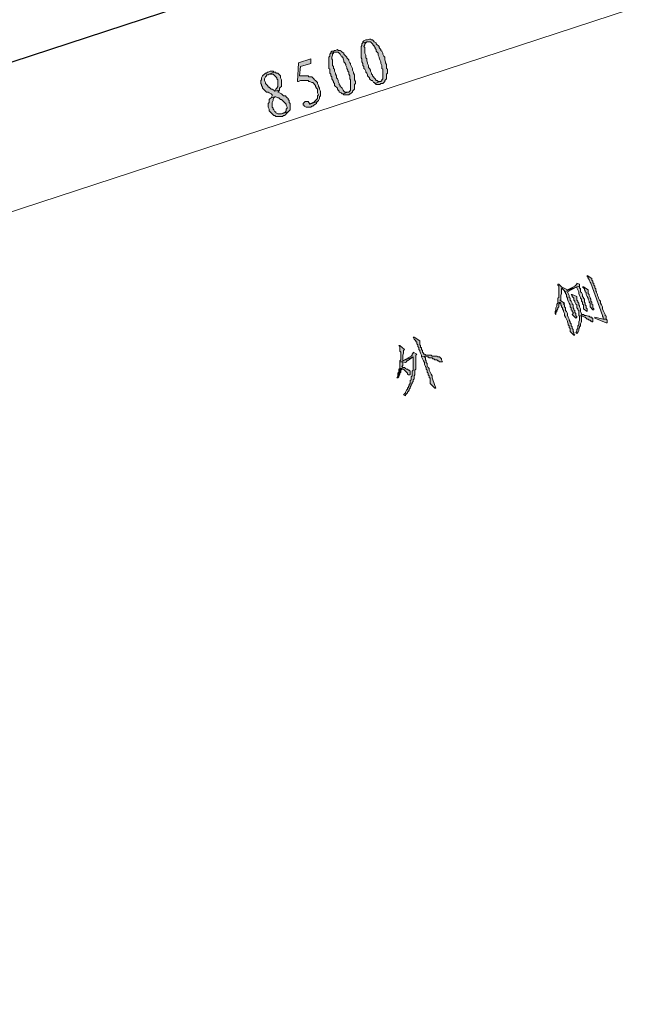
# Model space of a CAD drawing. Extents: x 566443 to 590371, y 3845226 to 3876576.
# Tile 128 of 221: x 586509 to 586536, y 3853968 to 3854012. Entities that reach past the tile are written whole.
import ezdxf

# ---------------------------------------------------------------- set-up
doc = ezdxf.new("R2010")
doc.units = 0
doc.layers.add('C00-00-00', color=7, linetype='CONTINUOUS')

msp = doc.modelspace()

# ---------------------------------------------------------------- hatches: boundary and pattern name
at = {"layer": 'C00-00-00'}
h = msp.add_hatch(color=256, dxfattribs=at)
h.dxf.hatch_style = 2
h.paths.add_polyline_path([(586524.145, 3854010.671), (586524.103, 3854010.629), (586524.103, 3854010.544), (586524.06, 3854010.502), (586524.06, 3854009.994), (586524.103, 3854009.952), (586524.103, 3854009.825), (586524.145, 3854009.74), (586524.145, 3854009.655), (586524.187, 3854009.613), (586524.187, 3854009.528), (586524.23, 3854009.486), (586524.272, 3854009.401), (586524.272, 3854009.359), (586524.314, 3854009.317), (586524.357, 3854009.232), (586524.357, 3854009.19), (586524.399, 3854009.147), (586524.441, 3854009.105), (586524.441, 3854009.063), (586524.484, 3854009.02), (586524.526, 3854008.978), (586524.568, 3854008.978), (586524.611, 3854008.893), (586524.653, 3854008.893), (586524.695, 3854008.851), (586524.907, 3854008.936), (586524.822, 3854008.936), (586524.78, 3854008.978), (586524.738, 3854008.978), (586524.695, 3854009.063), (586524.653, 3854009.105), (586524.611, 3854009.147), (586524.568, 3854009.19), (586524.568, 3854009.232), (586524.526, 3854009.274), (586524.526, 3854009.317), (586524.484, 3854009.401), (586524.484, 3854009.444), (586524.441, 3854009.528), (586524.399, 3854009.571), (586524.399, 3854009.655), (586524.357, 3854009.74), (586524.357, 3854009.782), (586524.314, 3854009.867), (586524.314, 3854009.952), (586524.272, 3854009.994), (586524.272, 3854010.121), (586524.23, 3854010.206), (586524.23, 3854010.46), (586524.187, 3854010.502), (586524.23, 3854010.587), (586524.23, 3854010.629), (586524.272, 3854010.671), (586524.314, 3854010.714), (586524.357, 3854010.714)])
h = msp.add_hatch(color=256, dxfattribs=at)
h.dxf.hatch_style = 2
h.paths.add_polyline_path([(586524.314, 3854010.798), (586524.272, 3854010.798), (586524.187, 3854010.756), (586524.145, 3854010.714), (586524.145, 3854010.671), (586524.357, 3854010.714), (586524.484, 3854010.714), (586524.526, 3854010.671), (586524.568, 3854010.629), (586524.611, 3854010.544), (586524.653, 3854010.544), (586524.653, 3854010.502), (586524.695, 3854010.46), (586524.695, 3854010.417), (586524.738, 3854010.375), (586524.738, 3854010.29), (586524.78, 3854010.248), (586524.822, 3854010.206), (586524.822, 3854010.121), (586524.865, 3854010.036), (586524.865, 3854009.994), (586524.907, 3854009.909), (586524.949, 3854009.825), (586524.949, 3854009.74), (586524.992, 3854009.655), (586524.992, 3854009.528), (586525.034, 3854009.486), (586525.034, 3854009.063), (586524.992, 3854009.02), (586524.992, 3854008.978), (586524.949, 3854008.936), (586524.907, 3854008.936), (586524.695, 3854008.851), (586524.738, 3854008.809), (586524.907, 3854008.809), (586524.949, 3854008.851), (586525.034, 3854008.851), (586525.076, 3854008.893), (586525.119, 3854008.936), (586525.119, 3854008.978), (586525.161, 3854009.02), (586525.203, 3854009.063), (586525.203, 3854009.274), (586525.246, 3854009.317), (586525.246, 3854009.486), (586525.203, 3854009.528), (586525.203, 3854009.698), (586525.161, 3854009.782), (586525.161, 3854009.825), (586525.119, 3854009.909), (586525.119, 3854010.036), (586525.076, 3854010.079), (586525.034, 3854010.163), (586525.034, 3854010.206), (586524.992, 3854010.29), (586524.949, 3854010.333), (586524.949, 3854010.375), (586524.907, 3854010.417), (586524.865, 3854010.46), (586524.865, 3854010.502), (586524.822, 3854010.544), (586524.78, 3854010.587), (586524.738, 3854010.629), (586524.738, 3854010.671), (586524.653, 3854010.714), (586524.611, 3854010.756), (586524.568, 3854010.798), (586524.526, 3854010.798), (586524.484, 3854010.841), (586524.441, 3854010.841), (586524.357, 3854010.798)])
h = msp.add_hatch(color=256, dxfattribs=at)
h.dxf.hatch_style = 2
h.paths.add_polyline_path([(586522.706, 3854010.206), (586522.663, 3854010.163), (586522.663, 3854010.079), (586522.621, 3854010.036), (586522.621, 3854009.528), (586522.663, 3854009.486), (586522.663, 3854009.317), (586522.706, 3854009.274), (586522.706, 3854009.19), (586522.748, 3854009.147), (586522.748, 3854009.063), (586522.79, 3854009.02), (586522.833, 3854008.936), (586522.833, 3854008.893), (586522.875, 3854008.851), (586522.875, 3854008.766), (586522.917, 3854008.724), (586522.96, 3854008.682), (586523.002, 3854008.639), (586523.002, 3854008.597), (586523.044, 3854008.555), (586523.087, 3854008.512), (586523.087, 3854008.47), (586523.171, 3854008.428), (586523.214, 3854008.385), (586523.256, 3854008.385), (586523.468, 3854008.47), (586523.341, 3854008.47), (586523.298, 3854008.512), (586523.256, 3854008.555), (586523.214, 3854008.639), (586523.171, 3854008.682), (586523.129, 3854008.724), (586523.129, 3854008.766), (586523.087, 3854008.809), (586523.087, 3854008.851), (586523.044, 3854008.936), (586523.044, 3854008.978), (586523.002, 3854009.063), (586522.96, 3854009.105), (586522.96, 3854009.19), (586522.917, 3854009.274), (586522.917, 3854009.317), (586522.875, 3854009.401), (586522.875, 3854009.486), (586522.833, 3854009.528), (586522.833, 3854009.613), (586522.79, 3854009.655), (586522.79, 3854009.909), (586522.748, 3854009.952), (586522.748, 3854010.036), (586522.79, 3854010.121), (586522.79, 3854010.163), (586522.833, 3854010.206), (586522.833, 3854010.248), (586522.917, 3854010.248)])
h = msp.add_hatch(color=256, dxfattribs=at)
h.dxf.hatch_style = 2
h.paths.add_polyline_path([(586522.875, 3854010.333), (586522.833, 3854010.29), (586522.748, 3854010.29), (586522.706, 3854010.248), (586522.706, 3854010.206), (586522.917, 3854010.248), (586523.044, 3854010.248), (586523.087, 3854010.206), (586523.129, 3854010.163), (586523.171, 3854010.079), (586523.214, 3854010.079), (586523.214, 3854010.036), (586523.256, 3854009.994), (586523.256, 3854009.952), (586523.298, 3854009.867), (586523.298, 3854009.825), (586523.341, 3854009.782), (586523.383, 3854009.698), (586523.383, 3854009.655), (586523.425, 3854009.571), (586523.425, 3854009.528), (586523.468, 3854009.444), (586523.468, 3854009.401), (586523.51, 3854009.359), (586523.51, 3854009.274), (586523.552, 3854009.19), (586523.552, 3854009.063), (586523.595, 3854009.02), (586523.595, 3854008.555), (586523.552, 3854008.512), (586523.51, 3854008.47), (586523.468, 3854008.47), (586523.256, 3854008.385), (586523.298, 3854008.343), (586523.51, 3854008.343), (586523.552, 3854008.385), (586523.595, 3854008.385), (586523.637, 3854008.428), (586523.679, 3854008.47), (586523.679, 3854008.512), (586523.722, 3854008.555), (586523.764, 3854008.597), (586523.764, 3854008.809), (586523.806, 3854008.851), (586523.806, 3854008.936), (586523.764, 3854009.02), (586523.764, 3854009.232), (586523.722, 3854009.317), (586523.722, 3854009.359), (586523.679, 3854009.444), (586523.679, 3854009.528), (586523.637, 3854009.613), (586523.595, 3854009.698), (586523.595, 3854009.74), (586523.552, 3854009.782), (586523.51, 3854009.867), (586523.51, 3854009.909), (586523.468, 3854009.952), (586523.425, 3854009.994), (586523.425, 3854010.036), (586523.383, 3854010.079), (586523.341, 3854010.121), (586523.298, 3854010.163), (586523.298, 3854010.206), (586523.214, 3854010.248), (586523.171, 3854010.29), (586523.129, 3854010.333), (586523.044, 3854010.333), (586523.002, 3854010.375), (586522.917, 3854010.333)])
h = msp.add_hatch(color=256, dxfattribs=at)
h.dxf.hatch_style = 2
h.paths.add_polyline_path([(586521.817, 3854009.952), (586521.266, 3854009.782), (586521.224, 3854008.936), (586521.266, 3854008.936), (586521.351, 3854008.978), (586521.69, 3854008.978), (586521.732, 3854008.936), (586521.774, 3854008.936), (586521.859, 3854008.893), (586521.901, 3854008.893), (586521.944, 3854008.851), (586521.986, 3854008.809), (586522.028, 3854008.766), (586522.028, 3854008.724), (586522.071, 3854008.639), (586522.113, 3854008.597), (586522.113, 3854008.428), (586522.155, 3854008.343), (586522.113, 3854008.301), (586522.113, 3854008.174), (586522.071, 3854008.131), (586522.028, 3854008.089), (586521.986, 3854008.047), (586521.944, 3854008.004), (586521.901, 3854008.004), (586521.817, 3854007.962), (586521.774, 3854007.92), (586522.113, 3854008.047), (586522.155, 3854008.089), (586522.198, 3854008.174), (586522.198, 3854008.258), (586522.24, 3854008.301), (586522.24, 3854008.512), (586522.198, 3854008.597), (586522.198, 3854008.639), (586522.155, 3854008.724), (586522.155, 3854008.766), (586522.113, 3854008.851), (586522.113, 3854008.893), (586522.071, 3854008.936), (586522.028, 3854008.978), (586521.986, 3854009.02), (586521.944, 3854009.063), (586521.901, 3854009.105), (586521.859, 3854009.147), (586521.732, 3854009.147), (586521.69, 3854009.19), (586521.309, 3854009.19), (586521.351, 3854009.613), (586521.817, 3854009.74)])
h = msp.add_hatch(color=256, dxfattribs=at)
h.dxf.hatch_style = 2
h.paths.add_polyline_path([(586519.912, 3854009.359), (586519.869, 3854009.359), (586519.827, 3854009.317), (586519.785, 3854009.317), (586519.742, 3854009.274), (586519.7, 3854009.232), (586519.658, 3854009.19), (586519.615, 3854009.105), (586519.615, 3854009.02), (586519.573, 3854008.978), (586519.573, 3854008.851), (586519.615, 3854008.809), (586519.615, 3854008.766), (586519.658, 3854008.682), (586519.658, 3854008.639), (586519.7, 3854008.597), (586519.742, 3854008.555), (586519.785, 3854008.512), (586519.827, 3854008.47), (586519.912, 3854008.47), (586519.954, 3854008.428), (586520.039, 3854008.385), (586520.081, 3854008.343), (586520.081, 3854008.301), (586520.039, 3854008.216), (586520.208, 3854008.258), (586520.25, 3854008.258), (586520.335, 3854008.216), (586520.377, 3854008.216), (586520.42, 3854008.174), (586520.462, 3854008.131), (586520.504, 3854008.131), (586520.547, 3854008.089), (586520.589, 3854008.047), (586520.631, 3854008.004), (586520.674, 3854007.962), (586520.716, 3854007.92), (586520.716, 3854007.877), (586520.758, 3854007.793), (586520.758, 3854007.75), (586520.716, 3854007.708), (586520.716, 3854007.623), (586520.674, 3854007.581), (586520.631, 3854007.539), (586520.589, 3854007.539), (586520.504, 3854007.496), (586520.801, 3854007.581), (586520.843, 3854007.623), (586520.885, 3854007.666), (586520.885, 3854007.962), (586520.843, 3854008.004), (586520.843, 3854008.089), (586520.801, 3854008.131), (586520.801, 3854008.174), (586520.758, 3854008.216), (586520.716, 3854008.258), (586520.674, 3854008.301), (586520.589, 3854008.301), (586520.547, 3854008.343), (586520.504, 3854008.385), (586520.42, 3854008.428), (586520.335, 3854008.47), (586520.377, 3854008.512), (586520.42, 3854008.555), (586520.208, 3854008.512), (586520.166, 3854008.555), (586520.081, 3854008.597), (586520.039, 3854008.597), (586519.996, 3854008.639), (586519.954, 3854008.682), (586519.912, 3854008.682), (586519.912, 3854008.724), (586519.869, 3854008.766), (586519.827, 3854008.809), (586519.785, 3854008.851), (586519.785, 3854008.893), (586519.742, 3854008.978), (586519.742, 3854009.063), (586519.785, 3854009.147), (586519.827, 3854009.19), (586519.827, 3854009.232), (586519.912, 3854009.232), (586519.954, 3854009.274), (586520.166, 3854009.359), (586520.123, 3854009.401), (586519.996, 3854009.401)])
h = msp.add_hatch(color=256, dxfattribs=at)
h.dxf.hatch_style = 2
h.paths.add_polyline_path([(586520.166, 3854009.359), (586519.954, 3854009.274), (586520.123, 3854009.274), (586520.166, 3854009.232), (586520.208, 3854009.19), (586520.25, 3854009.147), (586520.293, 3854009.105), (586520.293, 3854009.063), (586520.335, 3854009.02), (586520.335, 3854008.724), (586520.293, 3854008.639), (586520.25, 3854008.597), (586520.208, 3854008.512), (586520.42, 3854008.555), (586520.42, 3854008.639), (586520.462, 3854008.682), (586520.504, 3854008.724), (586520.504, 3854008.809), (586520.504, 3854008.851), (586520.504, 3854009.02), (586520.462, 3854009.105), (586520.462, 3854009.19), (586520.42, 3854009.232), (586520.377, 3854009.274), (586520.335, 3854009.317), (586520.25, 3854009.317), (586520.25, 3854009.359)])
h = msp.add_hatch(color=256, dxfattribs=at)
h.dxf.hatch_style = 2
h.paths.add_polyline_path([(586520.039, 3854008.216), (586519.996, 3854008.174), (586519.954, 3854008.131), (586519.954, 3854008.004), (586519.912, 3854007.962), (586519.912, 3854007.793), (586519.954, 3854007.708), (586519.954, 3854007.623), (586519.996, 3854007.581), (586520.039, 3854007.539), (586520.081, 3854007.496), (586520.123, 3854007.454), (586520.166, 3854007.412), (586520.208, 3854007.412), (586520.25, 3854007.369), (586520.547, 3854007.369), (586520.589, 3854007.412), (586520.631, 3854007.412), (586520.674, 3854007.454), (586520.716, 3854007.496), (586520.758, 3854007.539), (586520.801, 3854007.581), (586520.504, 3854007.496), (586520.335, 3854007.496), (586520.25, 3854007.539), (586520.25, 3854007.581), (586520.208, 3854007.581), (586520.166, 3854007.666), (586520.123, 3854007.708), (586520.123, 3854007.75), (586520.081, 3854007.793), (586520.081, 3854008.004), (586520.123, 3854008.089), (586520.123, 3854008.131), (586520.166, 3854008.216), (586520.208, 3854008.258)])
h = msp.add_hatch(color=256, dxfattribs=at)
h.dxf.hatch_style = 2
h.paths.add_polyline_path([(586521.563, 3854008.047), (586521.52, 3854008.004), (586521.478, 3854007.962), (586521.478, 3854007.877), (586521.52, 3854007.877), (586521.52, 3854007.835), (586521.605, 3854007.793), (586521.817, 3854007.793), (586521.859, 3854007.835), (586521.901, 3854007.835), (586521.944, 3854007.877), (586522.028, 3854007.92), (586522.071, 3854007.962), (586522.071, 3854008.004), (586522.113, 3854008.047), (586521.774, 3854007.92), (586521.732, 3854008.004), (586521.69, 3854008.047)])
h = msp.add_hatch(color=256, dxfattribs=at)
h.dxf.hatch_style = 2
h.paths.add_polyline_path([(586534.178, 3854000.257), (586534.178, 3854000.215), (586534.22, 3854000.173), (586534.22, 3854000.13), (586534.263, 3854000.088), (586534.263, 3854000.046), (586534.305, 3853999.961), (586534.347, 3853999.919), (586534.855, 3853998.479), (586534.855, 3853998.437), (586534.898, 3853998.395), (586534.898, 3853998.31), (586535.025, 3853998.31), (586535.025, 3853998.437), (586534.982, 3853998.479), (586534.982, 3853998.522), (586534.94, 3853998.606), (586534.898, 3853998.691), (586534.855, 3853998.776), (586534.855, 3853998.86), (586534.813, 3853998.945), (586534.771, 3853999.03), (586534.771, 3853999.114), (586534.728, 3853999.157), (586534.686, 3853999.241), (586534.686, 3853999.284), (586534.644, 3853999.368), (586534.644, 3853999.411), (586534.601, 3853999.495), (586534.601, 3853999.538), (586534.559, 3853999.58), (586534.559, 3853999.665), (586534.517, 3853999.707), (586534.517, 3853999.792), (586534.474, 3853999.834), (586534.474, 3853999.919), (586534.432, 3853999.919), (586534.432, 3854000.003), (586534.39, 3854000.046), (586534.39, 3854000.13)])
h = msp.add_hatch(color=256, dxfattribs=at)
h.dxf.hatch_style = 2
h.paths.add_polyline_path([(586532.908, 3853999.876), (586532.866, 3853999.876), (586532.866, 3853999.834), (586532.908, 3853999.792), (586532.908, 3853999.284), (586532.866, 3853999.241), (586532.866, 3853999.03), (586532.95, 3853999.072), (586532.993, 3853999.03), (586532.993, 3853998.945), (586533.035, 3853998.903), (586533.035, 3853998.86), (586533.077, 3853998.818), (586533.077, 3853998.776), (586533.12, 3853998.691), (586533.12, 3853998.649), (586533.162, 3853998.564), (586533.162, 3853998.479), (586533.204, 3853998.395), (586533.247, 3853998.31), (586533.289, 3853998.225), (586533.289, 3853998.183), (586533.331, 3853998.098), (586533.331, 3853998.056), (586533.374, 3853998.014), (586533.374, 3853997.929), (586533.416, 3853997.887), (586533.416, 3853997.76), (586533.585, 3853997.59), (586533.628, 3853997.59), (586533.585, 3853997.633), (586533.585, 3853997.717), (586533.543, 3853997.76), (586533.543, 3853997.844), (586533.501, 3853997.887), (586533.501, 3853997.971), (586533.458, 3853998.014), (586533.458, 3853998.098), (586533.416, 3853998.141), (586533.416, 3853998.183), (586533.374, 3853998.268), (586533.374, 3853998.31), (586533.331, 3853998.395), (586533.289, 3853998.479), (586533.289, 3853998.564), (586533.247, 3853998.649), (586533.204, 3853998.691), (586533.204, 3853998.818), (586533.162, 3853998.86), (586533.162, 3853998.945), (586533.12, 3853998.987), (586533.162, 3853999.03), (586532.95, 3853999.157), (586532.993, 3853999.157), (586532.993, 3853999.199), (586532.993, 3853999.368), (586533.035, 3853999.453), (586533.035, 3853999.665), (586533.077, 3853999.707)])
h = msp.add_hatch(color=256, dxfattribs=at)
h.dxf.hatch_style = 2
h.paths.add_polyline_path([(586533.12, 3853999.707), (586533.077, 3853999.707), (586533.077, 3853999.665), (586533.12, 3853999.622), (586533.162, 3853999.58), (586533.162, 3853999.538), (586533.712, 3853999.749), (586533.712, 3853999.707), (586533.755, 3853999.622), (586533.797, 3853999.538), (586533.797, 3853999.453), (586533.839, 3853999.368), (586533.882, 3853999.284), (586533.882, 3853999.241), (586533.924, 3853999.199), (586533.924, 3853999.114), (586533.966, 3853999.072), (586533.966, 3853998.987), (586534.009, 3853998.945), (586534.009, 3853998.86), (586534.009, 3853998.818), (586534.009, 3853998.776), (586534.178, 3853998.649), (586534.178, 3853998.776), (586534.136, 3853998.818), (586534.136, 3853998.903), (586534.093, 3853998.945), (586534.093, 3853999.03), (586534.051, 3853999.072), (586534.051, 3853999.199), (586534.009, 3853999.241), (586534.009, 3853999.284), (586533.966, 3853999.326), (586533.966, 3853999.411), (586533.924, 3853999.495), (586533.882, 3853999.538), (586533.882, 3853999.665), (586533.839, 3853999.707), (586533.839, 3853999.792), (586533.289, 3853999.622)])
h = msp.add_hatch(color=256, dxfattribs=at)
h.dxf.hatch_style = 2
h.paths.add_polyline_path([(586533.162, 3853999.538), (586533.204, 3853999.495), (586533.204, 3853999.453), (586533.247, 3853999.411), (586533.247, 3853999.326), (586533.289, 3853999.241), (586533.289, 3853999.199), (586533.331, 3853999.114), (586533.374, 3853999.03), (586533.416, 3853998.945), (586533.416, 3853998.86), (586533.458, 3853998.818), (586533.458, 3853998.733), (586533.501, 3853998.691), (586533.501, 3853998.649), (586533.543, 3853998.606), (586533.543, 3853998.564), (586533.501, 3853998.522), (586533.67, 3853998.352), (586533.712, 3853998.395), (586533.712, 3853998.437), (586533.67, 3853998.437), (586533.67, 3853998.479), (586533.67, 3853998.564), (586533.628, 3853998.606), (586533.628, 3853998.691), (586533.585, 3853998.733), (586533.585, 3853998.776), (586533.543, 3853998.818), (586533.543, 3853998.945), (586533.501, 3853998.987), (586533.501, 3853999.03), (586533.458, 3853999.114), (586533.416, 3853999.157), (586533.416, 3853999.241), (586533.374, 3853999.284), (586533.374, 3853999.368), (586533.331, 3853999.453), (586533.289, 3853999.538), (586533.712, 3853999.749)])
h = msp.add_hatch(color=256, dxfattribs=at)
h.dxf.hatch_style = 2
h.paths.add_polyline_path([(586533.712, 3853999.919), (586533.712, 3853999.876), (586533.67, 3853999.834), (586533.628, 3853999.792), (586533.289, 3853999.622), (586533.839, 3853999.792), (586533.839, 3853999.876)])
h = msp.add_hatch(color=256, dxfattribs=at)
h.dxf.hatch_style = 2
h.paths.add_polyline_path([(586534.009, 3853999.749), (586533.966, 3853999.749), (586534.009, 3853999.707), (586534.051, 3853999.665), (586534.051, 3853999.622), (586534.093, 3853999.58), (586534.093, 3853999.538), (586534.136, 3853999.495), (586534.136, 3853999.411), (586534.178, 3853999.326), (586534.22, 3853999.241), (586534.22, 3853999.199), (586534.263, 3853999.114), (586534.263, 3853999.072), (586534.305, 3853999.03), (586534.305, 3853998.86), (586534.432, 3853998.733), (586534.474, 3853998.733), (586534.474, 3853998.776), (586534.432, 3853998.818), (586534.432, 3853998.945), (586534.39, 3853998.987), (586534.39, 3853999.072), (586534.347, 3853999.114), (586534.347, 3853999.199), (586534.305, 3853999.241), (586534.305, 3853999.284), (586534.263, 3853999.368), (586534.263, 3853999.411), (586534.22, 3853999.453), (586534.22, 3853999.622)])
h = msp.add_hatch(color=256, dxfattribs=at)
h.dxf.hatch_style = 2
h.paths.add_polyline_path([(586533.501, 3853999.411), (586533.458, 3853999.411), (586533.501, 3853999.368), (586533.501, 3853999.326), (586533.543, 3853999.284), (586533.585, 3853999.241), (586533.585, 3853999.157), (586533.628, 3853999.114), (586533.628, 3853999.072), (586533.67, 3853998.987), (586533.712, 3853998.945), (586533.712, 3853998.818), (586533.755, 3853998.776), (586533.755, 3853998.733), (586533.797, 3853998.691), (586533.797, 3853998.479), (586533.839, 3853998.437), (586533.924, 3853998.479), (586533.966, 3853998.437), (586534.051, 3853998.395), (586534.093, 3853998.395), (586534.136, 3853998.352), (586534.178, 3853998.31), (586534.22, 3853998.31), (586534.263, 3853998.268), (586534.305, 3853998.268), (586534.347, 3853998.225), (586534.39, 3853998.225), (586534.39, 3853998.183), (586534.432, 3853998.183), (586534.432, 3853998.225), (586534.432, 3853998.352), (586534.39, 3853998.352), (586534.39, 3853998.395), (586534.347, 3853998.395), (586534.305, 3853998.395), (586534.263, 3853998.437), (586534.22, 3853998.437), (586534.136, 3853998.479), (586534.051, 3853998.479), (586534.009, 3853998.522), (586533.924, 3853998.522), (586533.924, 3853998.564), (586533.882, 3853998.649), (586533.882, 3853998.776), (586533.839, 3853998.86), (586533.839, 3853998.903), (586533.797, 3853998.945), (586533.797, 3853999.03), (586533.755, 3853999.072), (586533.755, 3853999.114), (586533.712, 3853999.157), (586533.712, 3853999.326)])
h = msp.add_hatch(color=256, dxfattribs=at)
h.dxf.hatch_style = 2
h.paths.add_polyline_path([(586532.866, 3853999.03), (586532.823, 3853998.987), (586532.823, 3853998.903), (586532.781, 3853998.818), (586532.781, 3853998.691), (586532.739, 3853998.649), (586532.739, 3853998.564), (586532.781, 3853998.522), (586532.781, 3853998.606), (586532.823, 3853998.649), (586532.823, 3853998.691), (586532.866, 3853998.776), (586532.866, 3853998.818), (586532.908, 3853998.86), (586532.908, 3853998.987), (586532.95, 3853999.03), (586532.95, 3853999.072)])
h = msp.add_hatch(color=256, dxfattribs=at)
h.dxf.hatch_style = 2
h.paths.add_polyline_path([(586533.839, 3853998.437), (586533.839, 3853998.268), (586533.797, 3853998.183), (586533.797, 3853998.056), (586533.755, 3853998.014), (586533.755, 3853997.887), (586533.712, 3853997.844), (586533.712, 3853997.76), (586533.67, 3853997.717), (586533.712, 3853997.675), (586533.755, 3853997.717), (586533.797, 3853997.802), (586533.797, 3853997.844), (586533.839, 3853997.929), (586533.839, 3853997.971), (586533.882, 3853998.014), (586533.882, 3853998.098), (586533.924, 3853998.183), (586533.924, 3853998.225), (586533.924, 3853998.479)])
h = msp.add_hatch(color=256, dxfattribs=at)
h.dxf.hatch_style = 2
h.paths.add_polyline_path([(586534.517, 3853998.395), (586534.517, 3853998.352), (586535.025, 3853998.141), (586535.067, 3853998.141), (586535.067, 3853998.183), (586535.067, 3853998.268), (586535.025, 3853998.31), (586534.898, 3853998.31)])
h = msp.add_hatch(color=256, dxfattribs=at)
h.dxf.hatch_style = 2
h.paths.add_polyline_path([(586526.431, 3853997.506), (586526.389, 3853997.506), (586526.431, 3853997.421), (586526.473, 3853997.379), (586526.516, 3853997.336), (586526.516, 3853997.294), (586526.558, 3853997.294), (586526.558, 3853997.209), (586526.6, 3853997.167), (586526.6, 3853997.082), (586526.643, 3853997.04), (586526.643, 3853996.955), (586526.685, 3853996.913), (586526.685, 3853996.871), (586526.727, 3853996.786), (586526.77, 3853996.701), (586526.77, 3853996.617), (586526.897, 3853996.659), (586526.939, 3853996.659), (586527.024, 3853996.617), (586527.066, 3853996.617), (586527.108, 3853996.574), (586527.235, 3853996.574), (586527.278, 3853996.532), (586527.32, 3853996.532), (586527.362, 3853996.49), (586527.447, 3853996.49), (586527.489, 3853996.447), (586527.532, 3853996.447), (586527.574, 3853996.405), (586527.701, 3853996.405), (586527.659, 3853996.49), (586527.659, 3853996.532), (586527.616, 3853996.574), (586527.574, 3853996.617), (586527.489, 3853996.617), (586527.447, 3853996.659), (586527.235, 3853996.659), (586527.193, 3853996.701), (586526.981, 3853996.701), (586526.897, 3853996.744), (586526.854, 3853996.744), (586526.854, 3853996.786), (586526.812, 3853996.828), (586526.812, 3853996.913), (586526.77, 3853996.955), (586526.77, 3853997.04), (586526.727, 3853997.04), (586526.727, 3853997.125), (586526.685, 3853997.167), (586526.685, 3853997.336)])
h = msp.add_hatch(color=256, dxfattribs=at)
h.dxf.hatch_style = 2
h.paths.add_polyline_path([(586525.796, 3853997.125), (586525.754, 3853997.125), (586525.796, 3853997.082), (586525.796, 3853996.871), (586525.838, 3853996.828), (586525.838, 3853996.49), (586525.796, 3853996.447), (586525.796, 3853996.405), (586525.923, 3853996.405), (586526.05, 3853996.363), (586526.092, 3853996.405), (586526.092, 3853996.447), (586526.135, 3853996.447), (586526.389, 3853996.617), (586525.923, 3853996.447), (586525.923, 3853996.532), (586525.923, 3853996.617), (586525.923, 3853996.701), (586525.965, 3853996.786), (586525.965, 3853996.913), (586526.008, 3853996.955)])
h = msp.add_hatch(color=256, dxfattribs=at)
h.dxf.hatch_style = 2
h.paths.add_polyline_path([(586526.389, 3853996.828), (586526.389, 3853996.786), (586526.346, 3853996.744), (586526.346, 3853996.701), (586526.304, 3853996.659), (586525.923, 3853996.447), (586526.389, 3853996.617), (586526.389, 3853996.024), (586526.346, 3853995.982), (586526.346, 3853995.77), (586526.304, 3853995.728), (586526.304, 3853995.643), (586526.304, 3853995.601), (586526.262, 3853995.558), (586526.262, 3853995.431), (586526.219, 3853995.389), (586526.219, 3853995.347), (586526.177, 3853995.304), (586526.177, 3853995.262), (586526.135, 3853995.22), (586526.135, 3853995.177), (586526.092, 3853995.135), (586526.05, 3853995.05), (586526.05, 3853995.008), (586526.008, 3853994.966), (586525.965, 3853994.923), (586526.05, 3853994.881), (586526.05, 3853994.923), (586526.092, 3853994.966), (586526.135, 3853995.008), (586526.135, 3853995.05), (586526.177, 3853995.093), (586526.219, 3853995.135), (586526.219, 3853995.177), (586526.262, 3853995.22), (586526.262, 3853995.262), (586526.304, 3853995.347), (586526.304, 3853995.389), (586526.346, 3853995.431), (586526.346, 3853995.474), (586526.389, 3853995.516), (586526.389, 3853995.601), (586526.431, 3853995.643), (586526.431, 3853995.77), (586526.473, 3853995.812), (586526.473, 3853996.024), (586526.516, 3853996.066), (586526.516, 3853996.701), (586526.558, 3853996.744)])
h = msp.add_hatch(color=256, dxfattribs=at)
h.dxf.hatch_style = 2
h.paths.add_polyline_path([(586526.77, 3853996.617), (586526.812, 3853996.532), (586526.854, 3853996.447), (586526.897, 3853996.363), (586526.897, 3853996.278), (586526.939, 3853996.193), (586526.981, 3853996.151), (586526.981, 3853996.066), (586527.024, 3853996.024), (586527.024, 3853995.939), (586527.066, 3853995.897), (586527.066, 3853995.812), (586527.108, 3853995.77), (586527.108, 3853995.685), (586527.151, 3853995.685), (586527.151, 3853995.431), (586527.362, 3853995.22), (586527.405, 3853995.22), (586527.278, 3853995.601), (586527.235, 3853995.685), (586527.235, 3853995.77), (586527.193, 3853995.855), (586527.151, 3853995.939), (586527.108, 3853996.024), (586527.108, 3853996.109), (586527.066, 3853996.151), (586527.024, 3853996.236), (586527.024, 3853996.32), (586526.981, 3853996.363), (586526.981, 3853996.447), (586526.939, 3853996.49), (586526.939, 3853996.574), (586526.897, 3853996.617), (586526.897, 3853996.659)])
h = msp.add_hatch(color=256, dxfattribs=at)
h.dxf.hatch_style = 2
h.paths.add_polyline_path([(586525.796, 3853996.405), (586525.796, 3853996.109), (586525.881, 3853996.109), (586525.923, 3853996.066), (586525.965, 3853996.066), (586526.008, 3853996.024), (586526.05, 3853995.982), (586526.092, 3853995.939), (586526.135, 3853995.897), (586526.135, 3853995.855), (586526.177, 3853995.812), (586526.262, 3853995.812), (586526.262, 3853995.855), (586526.262, 3853995.982), (586526.219, 3853996.024), (586526.177, 3853996.024), (586526.135, 3853996.066), (586526.092, 3853996.066), (586526.05, 3853996.109), (586526.008, 3853996.151), (586525.923, 3853996.151), (586525.881, 3853996.193), (586525.923, 3853996.236), (586525.923, 3853996.405)])
h = msp.add_hatch(color=256, dxfattribs=at)
h.dxf.hatch_style = 2
h.paths.add_polyline_path([(586525.796, 3853996.109), (586525.754, 3853996.066), (586525.754, 3853995.939), (586525.711, 3853995.897), (586525.711, 3853995.77), (586525.669, 3853995.685), (586525.711, 3853995.685), (586525.754, 3853995.728), (586525.754, 3853995.77), (586525.796, 3853995.855), (586525.796, 3853995.897), (586525.838, 3853995.939), (586525.838, 3853996.024), (586525.881, 3853996.066), (586525.881, 3853996.109)])

# ---------------------------------------------------------------- linework, layer by layer
at = {"layer": 'C00-00-00', "lineweight": 25}
msp.add_lwpolyline([(586398.161, 3853973.714), (586643.694, 3854054.105)], dxfattribs=at)
at = {"layer": 'C00-00-00', "lineweight": 0}
for points in [[(586524.145, 3854010.671), (586524.103, 3854010.629), (586524.103, 3854010.544), (586524.06, 3854010.502), (586524.06, 3854009.994), (586524.103, 3854009.952), (586524.103, 3854009.825), (586524.145, 3854009.74), (586524.145, 3854009.655), (586524.187, 3854009.613), (586524.187, 3854009.528), (586524.23, 3854009.486), (586524.272, 3854009.401), (586524.272, 3854009.359), (586524.314, 3854009.317), (586524.357, 3854009.232), (586524.357, 3854009.19), (586524.399, 3854009.147), (586524.441, 3854009.105), (586524.441, 3854009.063), (586524.484, 3854009.02), (586524.526, 3854008.978), (586524.568, 3854008.978), (586524.611, 3854008.893), (586524.653, 3854008.893), (586524.695, 3854008.851), (586524.907, 3854008.936), (586524.822, 3854008.936), (586524.78, 3854008.978), (586524.738, 3854008.978), (586524.695, 3854009.063), (586524.653, 3854009.105), (586524.611, 3854009.147), (586524.568, 3854009.19), (586524.568, 3854009.232), (586524.526, 3854009.274), (586524.526, 3854009.317), (586524.484, 3854009.401), (586524.484, 3854009.444), (586524.441, 3854009.528), (586524.399, 3854009.571), (586524.399, 3854009.655), (586524.357, 3854009.74), (586524.357, 3854009.782), (586524.314, 3854009.867), (586524.314, 3854009.952), (586524.272, 3854009.994), (586524.272, 3854010.121), (586524.23, 3854010.206), (586524.23, 3854010.46), (586524.187, 3854010.502), (586524.23, 3854010.587), (586524.23, 3854010.629), (586524.272, 3854010.671), (586524.314, 3854010.714), (586524.357, 3854010.714)], [(586524.314, 3854010.798), (586524.272, 3854010.798), (586524.187, 3854010.756), (586524.145, 3854010.714), (586524.145, 3854010.671), (586524.357, 3854010.714), (586524.484, 3854010.714), (586524.526, 3854010.671), (586524.568, 3854010.629), (586524.611, 3854010.544), (586524.653, 3854010.544), (586524.653, 3854010.502), (586524.695, 3854010.46), (586524.695, 3854010.417), (586524.738, 3854010.375), (586524.738, 3854010.29), (586524.78, 3854010.248), (586524.822, 3854010.206), (586524.822, 3854010.121), (586524.865, 3854010.036), (586524.865, 3854009.994), (586524.907, 3854009.909), (586524.949, 3854009.825), (586524.949, 3854009.74), (586524.992, 3854009.655), (586524.992, 3854009.528), (586525.034, 3854009.486), (586525.034, 3854009.063), (586524.992, 3854009.02), (586524.992, 3854008.978), (586524.949, 3854008.936), (586524.907, 3854008.936), (586524.695, 3854008.851), (586524.738, 3854008.809), (586524.907, 3854008.809), (586524.949, 3854008.851), (586525.034, 3854008.851), (586525.076, 3854008.893), (586525.119, 3854008.936), (586525.119, 3854008.978), (586525.161, 3854009.02), (586525.203, 3854009.063), (586525.203, 3854009.274), (586525.246, 3854009.317), (586525.246, 3854009.486), (586525.203, 3854009.528), (586525.203, 3854009.698), (586525.161, 3854009.782), (586525.161, 3854009.825), (586525.119, 3854009.909), (586525.119, 3854010.036), (586525.076, 3854010.079), (586525.034, 3854010.163), (586525.034, 3854010.206), (586524.992, 3854010.29), (586524.949, 3854010.333), (586524.949, 3854010.375), (586524.907, 3854010.417), (586524.865, 3854010.46), (586524.865, 3854010.502), (586524.822, 3854010.544), (586524.78, 3854010.587), (586524.738, 3854010.629), (586524.738, 3854010.671), (586524.653, 3854010.714), (586524.611, 3854010.756), (586524.568, 3854010.798), (586524.526, 3854010.798), (586524.484, 3854010.841), (586524.441, 3854010.841), (586524.357, 3854010.798)], [(586522.706, 3854010.206), (586522.663, 3854010.163), (586522.663, 3854010.079), (586522.621, 3854010.036), (586522.621, 3854009.528), (586522.663, 3854009.486), (586522.663, 3854009.317), (586522.706, 3854009.274), (586522.706, 3854009.19), (586522.748, 3854009.147), (586522.748, 3854009.063), (586522.79, 3854009.02), (586522.833, 3854008.936), (586522.833, 3854008.893), (586522.875, 3854008.851), (586522.875, 3854008.766), (586522.917, 3854008.724), (586522.96, 3854008.682), (586523.002, 3854008.639), (586523.002, 3854008.597), (586523.044, 3854008.555), (586523.087, 3854008.512), (586523.087, 3854008.47), (586523.171, 3854008.428), (586523.214, 3854008.385), (586523.256, 3854008.385), (586523.468, 3854008.47), (586523.341, 3854008.47), (586523.298, 3854008.512), (586523.256, 3854008.555), (586523.214, 3854008.639), (586523.171, 3854008.682), (586523.129, 3854008.724), (586523.129, 3854008.766), (586523.087, 3854008.809), (586523.087, 3854008.851), (586523.044, 3854008.936), (586523.044, 3854008.978), (586523.002, 3854009.063), (586522.96, 3854009.105), (586522.96, 3854009.19), (586522.917, 3854009.274), (586522.917, 3854009.317), (586522.875, 3854009.401), (586522.875, 3854009.486), (586522.833, 3854009.528), (586522.833, 3854009.613), (586522.79, 3854009.655), (586522.79, 3854009.909), (586522.748, 3854009.952), (586522.748, 3854010.036), (586522.79, 3854010.121), (586522.79, 3854010.163), (586522.833, 3854010.206), (586522.833, 3854010.248), (586522.917, 3854010.248)], [(586522.875, 3854010.333), (586522.833, 3854010.29), (586522.748, 3854010.29), (586522.706, 3854010.248), (586522.706, 3854010.206), (586522.917, 3854010.248), (586523.044, 3854010.248), (586523.087, 3854010.206), (586523.129, 3854010.163), (586523.171, 3854010.079), (586523.214, 3854010.079), (586523.214, 3854010.036), (586523.256, 3854009.994), (586523.256, 3854009.952), (586523.298, 3854009.867), (586523.298, 3854009.825), (586523.341, 3854009.782), (586523.383, 3854009.698), (586523.383, 3854009.655), (586523.425, 3854009.571), (586523.425, 3854009.528), (586523.468, 3854009.444), (586523.468, 3854009.401), (586523.51, 3854009.359), (586523.51, 3854009.274), (586523.552, 3854009.19), (586523.552, 3854009.063), (586523.595, 3854009.02), (586523.595, 3854008.555), (586523.552, 3854008.512), (586523.51, 3854008.47), (586523.468, 3854008.47), (586523.256, 3854008.385), (586523.298, 3854008.343), (586523.51, 3854008.343), (586523.552, 3854008.385), (586523.595, 3854008.385), (586523.637, 3854008.428), (586523.679, 3854008.47), (586523.679, 3854008.512), (586523.722, 3854008.555), (586523.764, 3854008.597), (586523.764, 3854008.809), (586523.806, 3854008.851), (586523.806, 3854008.936), (586523.764, 3854009.02), (586523.764, 3854009.232), (586523.722, 3854009.317), (586523.722, 3854009.359), (586523.679, 3854009.444), (586523.679, 3854009.528), (586523.637, 3854009.613), (586523.595, 3854009.698), (586523.595, 3854009.74), (586523.552, 3854009.782), (586523.51, 3854009.867), (586523.51, 3854009.909), (586523.468, 3854009.952), (586523.425, 3854009.994), (586523.425, 3854010.036), (586523.383, 3854010.079), (586523.341, 3854010.121), (586523.298, 3854010.163), (586523.298, 3854010.206), (586523.214, 3854010.248), (586523.171, 3854010.29), (586523.129, 3854010.333), (586523.044, 3854010.333), (586523.002, 3854010.375), (586522.917, 3854010.333)], [(586521.817, 3854009.952), (586521.266, 3854009.782), (586521.224, 3854008.936), (586521.266, 3854008.936), (586521.351, 3854008.978), (586521.69, 3854008.978), (586521.732, 3854008.936), (586521.774, 3854008.936), (586521.859, 3854008.893), (586521.901, 3854008.893), (586521.944, 3854008.851), (586521.986, 3854008.809), (586522.028, 3854008.766), (586522.028, 3854008.724), (586522.071, 3854008.639), (586522.113, 3854008.597), (586522.113, 3854008.428), (586522.155, 3854008.343), (586522.113, 3854008.301), (586522.113, 3854008.174), (586522.071, 3854008.131), (586522.028, 3854008.089), (586521.986, 3854008.047), (586521.944, 3854008.004), (586521.901, 3854008.004), (586521.817, 3854007.962), (586521.774, 3854007.92), (586522.113, 3854008.047), (586522.155, 3854008.089), (586522.198, 3854008.174), (586522.198, 3854008.258), (586522.24, 3854008.301), (586522.24, 3854008.512), (586522.198, 3854008.597), (586522.198, 3854008.639), (586522.155, 3854008.724), (586522.155, 3854008.766), (586522.113, 3854008.851), (586522.113, 3854008.893), (586522.071, 3854008.936), (586522.028, 3854008.978), (586521.986, 3854009.02), (586521.944, 3854009.063), (586521.901, 3854009.105), (586521.859, 3854009.147), (586521.732, 3854009.147), (586521.69, 3854009.19), (586521.309, 3854009.19), (586521.351, 3854009.613), (586521.817, 3854009.74)], [(586519.912, 3854009.359), (586519.869, 3854009.359), (586519.827, 3854009.317), (586519.785, 3854009.317), (586519.742, 3854009.274), (586519.7, 3854009.232), (586519.658, 3854009.19), (586519.615, 3854009.105), (586519.615, 3854009.02), (586519.573, 3854008.978), (586519.573, 3854008.851), (586519.615, 3854008.809), (586519.615, 3854008.766), (586519.658, 3854008.682), (586519.658, 3854008.639), (586519.7, 3854008.597), (586519.742, 3854008.555), (586519.785, 3854008.512), (586519.827, 3854008.47), (586519.912, 3854008.47), (586519.954, 3854008.428), (586520.039, 3854008.385), (586520.081, 3854008.343), (586520.081, 3854008.301), (586520.039, 3854008.216), (586520.208, 3854008.258), (586520.25, 3854008.258), (586520.335, 3854008.216), (586520.377, 3854008.216), (586520.42, 3854008.174), (586520.462, 3854008.131), (586520.504, 3854008.131), (586520.547, 3854008.089), (586520.589, 3854008.047), (586520.631, 3854008.004), (586520.674, 3854007.962), (586520.716, 3854007.92), (586520.716, 3854007.877), (586520.758, 3854007.793), (586520.758, 3854007.75), (586520.716, 3854007.708), (586520.716, 3854007.623), (586520.674, 3854007.581), (586520.631, 3854007.539), (586520.589, 3854007.539), (586520.504, 3854007.496), (586520.801, 3854007.581), (586520.843, 3854007.623), (586520.885, 3854007.666), (586520.885, 3854007.962), (586520.843, 3854008.004), (586520.843, 3854008.089), (586520.801, 3854008.131), (586520.801, 3854008.174), (586520.758, 3854008.216), (586520.716, 3854008.258), (586520.674, 3854008.301), (586520.589, 3854008.301), (586520.547, 3854008.343), (586520.504, 3854008.385), (586520.42, 3854008.428), (586520.335, 3854008.47), (586520.377, 3854008.512), (586520.42, 3854008.555), (586520.208, 3854008.512), (586520.166, 3854008.555), (586520.081, 3854008.597), (586520.039, 3854008.597), (586519.996, 3854008.639), (586519.954, 3854008.682), (586519.912, 3854008.682), (586519.912, 3854008.724), (586519.869, 3854008.766), (586519.827, 3854008.809), (586519.785, 3854008.851), (586519.785, 3854008.893), (586519.742, 3854008.978), (586519.742, 3854009.063), (586519.785, 3854009.147), (586519.827, 3854009.19), (586519.827, 3854009.232), (586519.912, 3854009.232), (586519.954, 3854009.274), (586520.166, 3854009.359), (586520.123, 3854009.401), (586519.996, 3854009.401)], [(586520.166, 3854009.359), (586519.954, 3854009.274), (586520.123, 3854009.274), (586520.166, 3854009.232), (586520.208, 3854009.19), (586520.25, 3854009.147), (586520.293, 3854009.105), (586520.293, 3854009.063), (586520.335, 3854009.02), (586520.335, 3854008.724), (586520.293, 3854008.639), (586520.25, 3854008.597), (586520.208, 3854008.512), (586520.42, 3854008.555), (586520.42, 3854008.639), (586520.462, 3854008.682), (586520.504, 3854008.724), (586520.504, 3854008.809), (586520.504, 3854008.851), (586520.504, 3854009.02), (586520.462, 3854009.105), (586520.462, 3854009.19), (586520.42, 3854009.232), (586520.377, 3854009.274), (586520.335, 3854009.317), (586520.25, 3854009.317), (586520.25, 3854009.359)], [(586520.039, 3854008.216), (586519.996, 3854008.174), (586519.954, 3854008.131), (586519.954, 3854008.004), (586519.912, 3854007.962), (586519.912, 3854007.793), (586519.954, 3854007.708), (586519.954, 3854007.623), (586519.996, 3854007.581), (586520.039, 3854007.539), (586520.081, 3854007.496), (586520.123, 3854007.454), (586520.166, 3854007.412), (586520.208, 3854007.412), (586520.25, 3854007.369), (586520.547, 3854007.369), (586520.589, 3854007.412), (586520.631, 3854007.412), (586520.674, 3854007.454), (586520.716, 3854007.496), (586520.758, 3854007.539), (586520.801, 3854007.581), (586520.504, 3854007.496), (586520.335, 3854007.496), (586520.25, 3854007.539), (586520.25, 3854007.581), (586520.208, 3854007.581), (586520.166, 3854007.666), (586520.123, 3854007.708), (586520.123, 3854007.75), (586520.081, 3854007.793), (586520.081, 3854008.004), (586520.123, 3854008.089), (586520.123, 3854008.131), (586520.166, 3854008.216), (586520.208, 3854008.258)], [(586521.563, 3854008.047), (586521.52, 3854008.004), (586521.478, 3854007.962), (586521.478, 3854007.877), (586521.52, 3854007.877), (586521.52, 3854007.835), (586521.605, 3854007.793), (586521.817, 3854007.793), (586521.859, 3854007.835), (586521.901, 3854007.835), (586521.944, 3854007.877), (586522.028, 3854007.92), (586522.071, 3854007.962), (586522.071, 3854008.004), (586522.113, 3854008.047), (586521.774, 3854007.92), (586521.732, 3854008.004), (586521.69, 3854008.047)], [(586534.178, 3854000.257), (586534.178, 3854000.215), (586534.22, 3854000.173), (586534.22, 3854000.13), (586534.263, 3854000.088), (586534.263, 3854000.046), (586534.305, 3853999.961), (586534.347, 3853999.919), (586534.855, 3853998.479), (586534.855, 3853998.437), (586534.898, 3853998.395), (586534.898, 3853998.31), (586535.025, 3853998.31), (586535.025, 3853998.437), (586534.982, 3853998.479), (586534.982, 3853998.522), (586534.94, 3853998.606), (586534.898, 3853998.691), (586534.855, 3853998.776), (586534.855, 3853998.86), (586534.813, 3853998.945), (586534.771, 3853999.03), (586534.771, 3853999.114), (586534.728, 3853999.157), (586534.686, 3853999.241), (586534.686, 3853999.284), (586534.644, 3853999.368), (586534.644, 3853999.411), (586534.601, 3853999.495), (586534.601, 3853999.538), (586534.559, 3853999.58), (586534.559, 3853999.665), (586534.517, 3853999.707), (586534.517, 3853999.792), (586534.474, 3853999.834), (586534.474, 3853999.919), (586534.432, 3853999.919), (586534.432, 3854000.003), (586534.39, 3854000.046), (586534.39, 3854000.13)], [(586532.908, 3853999.876), (586532.866, 3853999.876), (586532.866, 3853999.834), (586532.908, 3853999.792), (586532.908, 3853999.284), (586532.866, 3853999.241), (586532.866, 3853999.03), (586532.95, 3853999.072), (586532.993, 3853999.03), (586532.993, 3853998.945), (586533.035, 3853998.903), (586533.035, 3853998.86), (586533.077, 3853998.818), (586533.077, 3853998.776), (586533.12, 3853998.691), (586533.12, 3853998.649), (586533.162, 3853998.564), (586533.162, 3853998.479), (586533.204, 3853998.395), (586533.247, 3853998.31), (586533.289, 3853998.225), (586533.289, 3853998.183), (586533.331, 3853998.098), (586533.331, 3853998.056), (586533.374, 3853998.014), (586533.374, 3853997.929), (586533.416, 3853997.887), (586533.416, 3853997.76), (586533.585, 3853997.59), (586533.628, 3853997.59), (586533.585, 3853997.633), (586533.585, 3853997.717), (586533.543, 3853997.76), (586533.543, 3853997.844), (586533.501, 3853997.887), (586533.501, 3853997.971), (586533.458, 3853998.014), (586533.458, 3853998.098), (586533.416, 3853998.141), (586533.416, 3853998.183), (586533.374, 3853998.268), (586533.374, 3853998.31), (586533.331, 3853998.395), (586533.289, 3853998.479), (586533.289, 3853998.564), (586533.247, 3853998.649), (586533.204, 3853998.691), (586533.204, 3853998.818), (586533.162, 3853998.86), (586533.162, 3853998.945), (586533.12, 3853998.987), (586533.162, 3853999.03), (586532.95, 3853999.157), (586532.993, 3853999.157), (586532.993, 3853999.199), (586532.993, 3853999.368), (586533.035, 3853999.453), (586533.035, 3853999.665), (586533.077, 3853999.707)], [(586533.12, 3853999.707), (586533.077, 3853999.707), (586533.077, 3853999.665), (586533.12, 3853999.622), (586533.162, 3853999.58), (586533.162, 3853999.538), (586533.712, 3853999.749), (586533.712, 3853999.707), (586533.755, 3853999.622), (586533.797, 3853999.538), (586533.797, 3853999.453), (586533.839, 3853999.368), (586533.882, 3853999.284), (586533.882, 3853999.241), (586533.924, 3853999.199), (586533.924, 3853999.114), (586533.966, 3853999.072), (586533.966, 3853998.987), (586534.009, 3853998.945), (586534.009, 3853998.86), (586534.009, 3853998.818), (586534.009, 3853998.776), (586534.178, 3853998.649), (586534.178, 3853998.776), (586534.136, 3853998.818), (586534.136, 3853998.903), (586534.093, 3853998.945), (586534.093, 3853999.03), (586534.051, 3853999.072), (586534.051, 3853999.199), (586534.009, 3853999.241), (586534.009, 3853999.284), (586533.966, 3853999.326), (586533.966, 3853999.411), (586533.924, 3853999.495), (586533.882, 3853999.538), (586533.882, 3853999.665), (586533.839, 3853999.707), (586533.839, 3853999.792), (586533.289, 3853999.622)], [(586533.162, 3853999.538), (586533.204, 3853999.495), (586533.204, 3853999.453), (586533.247, 3853999.411), (586533.247, 3853999.326), (586533.289, 3853999.241), (586533.289, 3853999.199), (586533.331, 3853999.114), (586533.374, 3853999.03), (586533.416, 3853998.945), (586533.416, 3853998.86), (586533.458, 3853998.818), (586533.458, 3853998.733), (586533.501, 3853998.691), (586533.501, 3853998.649), (586533.543, 3853998.606), (586533.543, 3853998.564), (586533.501, 3853998.522), (586533.67, 3853998.352), (586533.712, 3853998.395), (586533.712, 3853998.437), (586533.67, 3853998.437), (586533.67, 3853998.479), (586533.67, 3853998.564), (586533.628, 3853998.606), (586533.628, 3853998.691), (586533.585, 3853998.733), (586533.585, 3853998.776), (586533.543, 3853998.818), (586533.543, 3853998.945), (586533.501, 3853998.987), (586533.501, 3853999.03), (586533.458, 3853999.114), (586533.416, 3853999.157), (586533.416, 3853999.241), (586533.374, 3853999.284), (586533.374, 3853999.368), (586533.331, 3853999.453), (586533.289, 3853999.538), (586533.712, 3853999.749)], [(586533.712, 3853999.919), (586533.712, 3853999.876), (586533.67, 3853999.834), (586533.628, 3853999.792), (586533.289, 3853999.622), (586533.839, 3853999.792), (586533.839, 3853999.876)], [(586534.009, 3853999.749), (586533.966, 3853999.749), (586534.009, 3853999.707), (586534.051, 3853999.665), (586534.051, 3853999.622), (586534.093, 3853999.58), (586534.093, 3853999.538), (586534.136, 3853999.495), (586534.136, 3853999.411), (586534.178, 3853999.326), (586534.22, 3853999.241), (586534.22, 3853999.199), (586534.263, 3853999.114), (586534.263, 3853999.072), (586534.305, 3853999.03), (586534.305, 3853998.86), (586534.432, 3853998.733), (586534.474, 3853998.733), (586534.474, 3853998.776), (586534.432, 3853998.818), (586534.432, 3853998.945), (586534.39, 3853998.987), (586534.39, 3853999.072), (586534.347, 3853999.114), (586534.347, 3853999.199), (586534.305, 3853999.241), (586534.305, 3853999.284), (586534.263, 3853999.368), (586534.263, 3853999.411), (586534.22, 3853999.453), (586534.22, 3853999.622)], [(586533.501, 3853999.411), (586533.458, 3853999.411), (586533.501, 3853999.368), (586533.501, 3853999.326), (586533.543, 3853999.284), (586533.585, 3853999.241), (586533.585, 3853999.157), (586533.628, 3853999.114), (586533.628, 3853999.072), (586533.67, 3853998.987), (586533.712, 3853998.945), (586533.712, 3853998.818), (586533.755, 3853998.776), (586533.755, 3853998.733), (586533.797, 3853998.691), (586533.797, 3853998.479), (586533.839, 3853998.437), (586533.924, 3853998.479), (586533.966, 3853998.437), (586534.051, 3853998.395), (586534.093, 3853998.395), (586534.136, 3853998.352), (586534.178, 3853998.31), (586534.22, 3853998.31), (586534.263, 3853998.268), (586534.305, 3853998.268), (586534.347, 3853998.225), (586534.39, 3853998.225), (586534.39, 3853998.183), (586534.432, 3853998.183), (586534.432, 3853998.225), (586534.432, 3853998.352), (586534.39, 3853998.352), (586534.39, 3853998.395), (586534.347, 3853998.395), (586534.305, 3853998.395), (586534.263, 3853998.437), (586534.22, 3853998.437), (586534.136, 3853998.479), (586534.051, 3853998.479), (586534.009, 3853998.522), (586533.924, 3853998.522), (586533.924, 3853998.564), (586533.882, 3853998.649), (586533.882, 3853998.776), (586533.839, 3853998.86), (586533.839, 3853998.903), (586533.797, 3853998.945), (586533.797, 3853999.03), (586533.755, 3853999.072), (586533.755, 3853999.114), (586533.712, 3853999.157), (586533.712, 3853999.326)], [(586532.866, 3853999.03), (586532.823, 3853998.987), (586532.823, 3853998.903), (586532.781, 3853998.818), (586532.781, 3853998.691), (586532.739, 3853998.649), (586532.739, 3853998.564), (586532.781, 3853998.522), (586532.781, 3853998.606), (586532.823, 3853998.649), (586532.823, 3853998.691), (586532.866, 3853998.776), (586532.866, 3853998.818), (586532.908, 3853998.86), (586532.908, 3853998.987), (586532.95, 3853999.03), (586532.95, 3853999.072)], [(586533.839, 3853998.437), (586533.839, 3853998.268), (586533.797, 3853998.183), (586533.797, 3853998.056), (586533.755, 3853998.014), (586533.755, 3853997.887), (586533.712, 3853997.844), (586533.712, 3853997.76), (586533.67, 3853997.717), (586533.712, 3853997.675), (586533.755, 3853997.717), (586533.797, 3853997.802), (586533.797, 3853997.844), (586533.839, 3853997.929), (586533.839, 3853997.971), (586533.882, 3853998.014), (586533.882, 3853998.098), (586533.924, 3853998.183), (586533.924, 3853998.225), (586533.924, 3853998.479)], [(586534.517, 3853998.395), (586534.517, 3853998.352), (586535.025, 3853998.141), (586535.067, 3853998.141), (586535.067, 3853998.183), (586535.067, 3853998.268), (586535.025, 3853998.31), (586534.898, 3853998.31)], [(586526.431, 3853997.506), (586526.389, 3853997.506), (586526.431, 3853997.421), (586526.473, 3853997.379), (586526.516, 3853997.336), (586526.516, 3853997.294), (586526.558, 3853997.294), (586526.558, 3853997.209), (586526.6, 3853997.167), (586526.6, 3853997.082), (586526.643, 3853997.04), (586526.643, 3853996.955), (586526.685, 3853996.913), (586526.685, 3853996.871), (586526.727, 3853996.786), (586526.77, 3853996.701), (586526.77, 3853996.617), (586526.897, 3853996.659), (586526.939, 3853996.659), (586527.024, 3853996.617), (586527.066, 3853996.617), (586527.108, 3853996.574), (586527.235, 3853996.574), (586527.278, 3853996.532), (586527.32, 3853996.532), (586527.362, 3853996.49), (586527.447, 3853996.49), (586527.489, 3853996.447), (586527.532, 3853996.447), (586527.574, 3853996.405), (586527.701, 3853996.405), (586527.659, 3853996.49), (586527.659, 3853996.532), (586527.616, 3853996.574), (586527.574, 3853996.617), (586527.489, 3853996.617), (586527.447, 3853996.659), (586527.235, 3853996.659), (586527.193, 3853996.701), (586526.981, 3853996.701), (586526.897, 3853996.744), (586526.854, 3853996.744), (586526.854, 3853996.786), (586526.812, 3853996.828), (586526.812, 3853996.913), (586526.77, 3853996.955), (586526.77, 3853997.04), (586526.727, 3853997.04), (586526.727, 3853997.125), (586526.685, 3853997.167), (586526.685, 3853997.336)], [(586525.796, 3853997.125), (586525.754, 3853997.125), (586525.796, 3853997.082), (586525.796, 3853996.871), (586525.838, 3853996.828), (586525.838, 3853996.49), (586525.796, 3853996.447), (586525.796, 3853996.405), (586525.923, 3853996.405), (586526.05, 3853996.363), (586526.092, 3853996.405), (586526.092, 3853996.447), (586526.135, 3853996.447), (586526.389, 3853996.617), (586525.923, 3853996.447), (586525.923, 3853996.532), (586525.923, 3853996.617), (586525.923, 3853996.701), (586525.965, 3853996.786), (586525.965, 3853996.913), (586526.008, 3853996.955)], [(586526.389, 3853996.828), (586526.389, 3853996.786), (586526.346, 3853996.744), (586526.346, 3853996.701), (586526.304, 3853996.659), (586525.923, 3853996.447), (586526.389, 3853996.617), (586526.389, 3853996.024), (586526.346, 3853995.982), (586526.346, 3853995.77), (586526.304, 3853995.728), (586526.304, 3853995.643), (586526.304, 3853995.601), (586526.262, 3853995.558), (586526.262, 3853995.431), (586526.219, 3853995.389), (586526.219, 3853995.347), (586526.177, 3853995.304), (586526.177, 3853995.262), (586526.135, 3853995.22), (586526.135, 3853995.177), (586526.092, 3853995.135), (586526.05, 3853995.05), (586526.05, 3853995.008), (586526.008, 3853994.966), (586525.965, 3853994.923), (586526.05, 3853994.881), (586526.05, 3853994.923), (586526.092, 3853994.966), (586526.135, 3853995.008), (586526.135, 3853995.05), (586526.177, 3853995.093), (586526.219, 3853995.135), (586526.219, 3853995.177), (586526.262, 3853995.22), (586526.262, 3853995.262), (586526.304, 3853995.347), (586526.304, 3853995.389), (586526.346, 3853995.431), (586526.346, 3853995.474), (586526.389, 3853995.516), (586526.389, 3853995.601), (586526.431, 3853995.643), (586526.431, 3853995.77), (586526.473, 3853995.812), (586526.473, 3853996.024), (586526.516, 3853996.066), (586526.516, 3853996.701), (586526.558, 3853996.744)], [(586526.77, 3853996.617), (586526.812, 3853996.532), (586526.854, 3853996.447), (586526.897, 3853996.363), (586526.897, 3853996.278), (586526.939, 3853996.193), (586526.981, 3853996.151), (586526.981, 3853996.066), (586527.024, 3853996.024), (586527.024, 3853995.939), (586527.066, 3853995.897), (586527.066, 3853995.812), (586527.108, 3853995.77), (586527.108, 3853995.685), (586527.151, 3853995.685), (586527.151, 3853995.431), (586527.362, 3853995.22), (586527.405, 3853995.22), (586527.278, 3853995.601), (586527.235, 3853995.685), (586527.235, 3853995.77), (586527.193, 3853995.855), (586527.151, 3853995.939), (586527.108, 3853996.024), (586527.108, 3853996.109), (586527.066, 3853996.151), (586527.024, 3853996.236), (586527.024, 3853996.32), (586526.981, 3853996.363), (586526.981, 3853996.447), (586526.939, 3853996.49), (586526.939, 3853996.574), (586526.897, 3853996.617), (586526.897, 3853996.659)], [(586525.796, 3853996.405), (586525.796, 3853996.109), (586525.881, 3853996.109), (586525.923, 3853996.066), (586525.965, 3853996.066), (586526.008, 3853996.024), (586526.05, 3853995.982), (586526.092, 3853995.939), (586526.135, 3853995.897), (586526.135, 3853995.855), (586526.177, 3853995.812), (586526.262, 3853995.812), (586526.262, 3853995.855), (586526.262, 3853995.982), (586526.219, 3853996.024), (586526.177, 3853996.024), (586526.135, 3853996.066), (586526.092, 3853996.066), (586526.05, 3853996.109), (586526.008, 3853996.151), (586525.923, 3853996.151), (586525.881, 3853996.193), (586525.923, 3853996.236), (586525.923, 3853996.405)], [(586525.796, 3853996.109), (586525.754, 3853996.066), (586525.754, 3853995.939), (586525.711, 3853995.897), (586525.711, 3853995.77), (586525.669, 3853995.685), (586525.711, 3853995.685), (586525.754, 3853995.728), (586525.754, 3853995.77), (586525.796, 3853995.855), (586525.796, 3853995.897), (586525.838, 3853995.939), (586525.838, 3853996.024), (586525.881, 3853996.066), (586525.881, 3853996.109)]]:
    msp.add_lwpolyline(points, close=True, dxfattribs=at)
at = {"layer": 'C00-00-00', "lineweight": 5}
msp.add_open_spline([(586400.108, 3853967.661), (586400.108, 3853967.661), (586645.684, 3854048.052), (586645.684, 3854048.052)], degree=3, dxfattribs=at)

doc.saveas('drawing.dxf')
